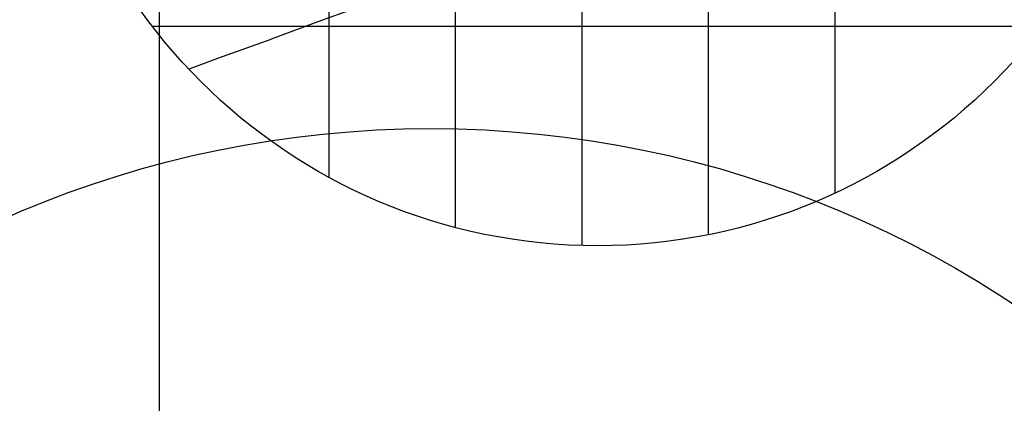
# Model space of a CAD drawing. Header units: millimetres. Extents: x 196436 to 199900, y 8705373 to 8708636.
# Tile 197 of 241: x 198589 to 198667, y 8707124 to 8707155. Entities that reach past the tile are written whole.
import ezdxf

# ---------------------------------------------------------------- set-up
doc = ezdxf.new("R2010")
doc.units = ezdxf.units.MM
doc.header["$LTSCALE"] = 5
for name, color, linetype in [('$CURVAS2', 40, 'Continuous'), ('DIM', 7, 'Continuous'), ('INTECPTOR', 6, 'Continuous'), ('MALHA', 9, 'Continuous')]:
    doc.layers.add(name, color=color, linetype=linetype)

msp = doc.modelspace()

# ---------------------------------------------------------------- linework, layer by layer
at = {"layer": '$CURVAS2'}
msp.add_polyline3d([(198629.375, 8707160.602, 689), (198627.118, 8707159.784, 689), (198625.815, 8707159.314, 689), (198623.033, 8707158.246, 689), (198621.581, 8707157.782, 689), (198621.02, 8707157.588, 689), (198617.306, 8707156.331, 689), (198614.971, 8707155.49, 689), (198613.066, 8707154.812, 689), (198608.874, 8707153.246, 689), (198608.853, 8707153.238, 689), (198608.844, 8707153.235, 689), (198604.613, 8707151.717, 689), (198602.738, 8707151.025, 689), (198602.356, 8707150.884, 689)], dxfattribs=at)
at = {"layer": 'DIM', "color": 1}
msp.add_circle((198621.486, 8707062.809), 83.371, dxfattribs=at)
at = {"layer": 'INTECPTOR', "color": 1}
msp.add_circle((198634.668, 8707181.276), 44.36, dxfattribs=at)
at = {"layer": 'MALHA'}
for p, q in [((198600, 8708635.599), (198600, 8705384.785)), ((198600, 8708635.599), (198600, 8705384.785)), ((198633.425, 8707225.618), (198633.425, 8707136.934)), ((198643.425, 8707224.762), (198643.425, 8707137.789)), ((198623.425, 8707224.187), (198623.425, 8707138.365)), ((198653.425, 8707221.475), (198653.425, 8707141.077)), ((198613.425, 8707220.218), (198613.425, 8707142.333)), ((198599.463, 8707154.288), (198669.874, 8707154.288))]:
    msp.add_line(p, q, dxfattribs=at)

doc.saveas('drawing.dxf')
